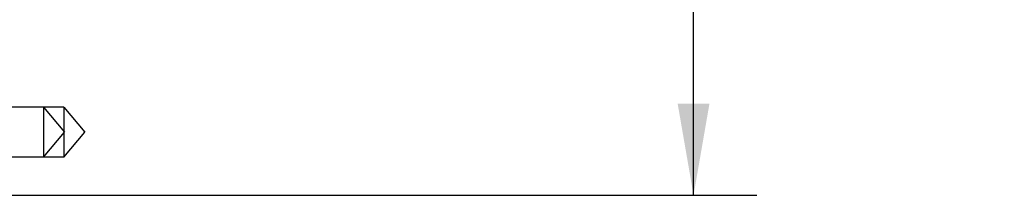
# Model space of a CAD drawing. Header units: inches. Extents: x 0.2 to 16.8, y 0.2 to 10.8.
# Tile 13 of 22: x 11.383 to 13.323, y 3.613 to 3.958. Entities that reach past the tile are written whole.
import ezdxf

# ---------------------------------------------------------------- set-up
doc = ezdxf.new("R2010")
doc.units = ezdxf.units.IN
doc.header["$LTSCALE"] = 0.935
doc.header["$MEASUREMENT"] = 0
doc.layers.get('0').update_dxf_attribs({"linetype": 'CONTINUOUS'})
doc.layers.add('DIMENSIONS', color=7, linetype='CONTINUOUS')
doc.styles.get("Standard").update_dxf_attribs({"font": 'txt', "width": 0.8})
doc.dimstyles.new('DIMSTYLE_2', dxfattribs={"dimtxt": 0.125, "dimasz": 0.18, "dimexe": 0.125, "dimexo": 0.0625, "dimgap": 0.0625, "dimtad": 0, "dimtih": 1, "dimtoh": 1, "dimzin": 4, "dimdsep": 46, "dimtxsty": 'STANDARD', "dimblk": '_FILLED', "dimblk1": '_FILLED', "dimblk2": '_FILLED', "dimcen": 0.09, "dimadec": 0, "dimazin": 0, "dimtp": 0.01, "dimtm": 0.01, "dimtfac": 1, "dimtofl": 0, "dimtmove": 0, "dimatfit": 3, "dimldrblk": '_FILLED', "dimfxl": 1, "dimtolj": 1, "dimtzin": 4, "dimarcsym": 0})

# ---------------------------------------------------------------- blocks, each defined once
blk = doc.blocks.new('_FILLED')
at = {"color": 0, "linetype": 'BYBLOCK'}
blk.add_solid([(0, 0), (-1, 0.174), (-1, -0.174)], dxfattribs=at)
blk = doc.blocks.new('*D28')
at = {"layer": 'DIMENSIONS', "color": 2, "linetype": 'CONTINUOUS'}
for p, q in [((11.1862, 8.6796), (12.8358, 8.6796)), ((12.7108, 8.6796), (12.7108, 6.2711)), ((12.7108, 3.6126), (12.7108, 6.0211)), ((11.1862, 3.6126), (12.8358, 3.6126))]:
    blk.add_line(p, q, dxfattribs=at)
at = {"layer": 'DIMENSIONS', "color": 2, "linetype": 'CONTINUOUS', "xscale": 0.18, "yscale": 0.18, "zscale": 0.18}
for p, rotation in [((12.7108, 8.6796), 90), ((12.7108, 3.6126), 270)]:
    blk.add_blockref('_FILLED', p, dxfattribs=dict(at, rotation=rotation))
at = {"layer": 'DIMENSIONS', "color": 2, "linetype": 'CONTINUOUS', "insert": (12.7108, 6.2086), "char_height": 0.125, "width": 1.225, "attachment_point": 2, "line_spacing_factor": 0.9}
blk.add_mtext('5.07{\\Ftxt.shx;\\W1.000000;\\H0.125000; }[128.7]', dxfattribs=at)

msp = doc.modelspace()

# ---------------------------------------------------------------- linework, layer by layer
at = {"color": 7, "linetype": 'CONTINUOUS'}
for p, q in [((11.4694, 3.7858), (11.2814, 3.7858)), ((11.4294, 3.7858), (11.4707, 3.7366)), ((11.4294, 3.7858), (11.4294, 3.6874)), ((11.4694, 3.7858), (11.5107, 3.7366)), ((11.4694, 3.7858), (11.4694, 3.7381)), ((11.4294, 3.6874), (11.4707, 3.7366)), ((11.4694, 3.6874), (11.5107, 3.7366)), ((11.4694, 3.735), (11.4694, 3.6874)), ((11.4694, 3.6874), (11.2814, 3.6874))]:
    msp.add_line(p, q, dxfattribs=at)

# ---------------------------------------------------------------- dimensions: what is measured, and where the dimension line sits
at = {"layer": 'DIMENSIONS', "color": 2, "linetype": 'CONTINUOUS'}
dim = msp.add_linear_dim(base=(12.7108, 8.6796), p1=(11.1237, 3.6126), p2=(11.1237, 8.6796), angle=90, dimstyle='DIMSTYLE_2', dxfattribs=at)
dim.commit()
dim.dimension.update_dxf_attribs({"geometry": '*D28', "text_midpoint": (12.7108, 6.1461), "dimtype": 160})

doc.saveas('drawing.dxf')
